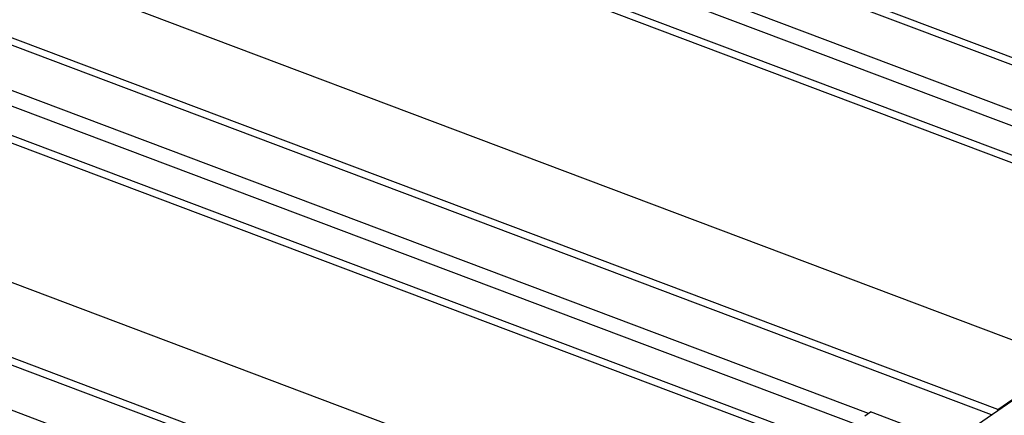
# Model space of a CAD drawing. Header units: millimetres. Extents: x 0 to 841, y 0 to 594.
# Tile 83 of 95: x 590 to 668, y 440 to 472. Entities that reach past the tile are written whole.
import ezdxf

# ---------------------------------------------------------------- set-up
doc = ezdxf.new("R2010")
doc.units = ezdxf.units.MM
doc.layers.add('TRAIT-FORT', color=4, linetype='Continuous', lineweight=25)

msp = doc.modelspace()

# ---------------------------------------------------------------- linework, layer by layer
at = {"layer": 'TRAIT-FORT', "color": 4, "linetype": 'Continuous', "lineweight": 25}
for p, q in [((693.854, 458.808), (610.928, 490.106)), ((694.344, 459.214), (610.94, 490.693)), ((687.127, 454.177), (606.098, 484.759)), ((686.572, 453.795), (606.085, 484.172)), ((664.078, 438.314), (728.081, 482.364)), ((670.107, 464.187), (636.161, 477)), ((673.326, 444.748), (589.922, 476.227)), ((670.081, 462.945), (635.656, 475.938)), ((667.734, 440.899), (584.329, 472.378)), ((667.243, 440.493), (584.317, 471.791)), ((656.714, 439.631), (581.677, 467.952)), ((657.483, 440.593), (587.148, 467.139)), ((656.665, 437.315), (579.487, 466.444)), ((656.653, 436.728), (579.475, 465.857)), ((649.512, 428.358), (566.107, 459.836)), ((643.919, 424.509), (560.514, 455.987)), ((643.429, 424.102), (560.502, 455.4)), ((640.067, 421.788), (563.333, 450.749)), ((667.734, 440.899), (673.326, 444.748)), ((657.189, 440.391), (657.655, 440.712)), ((668.707, 436.541), (657.655, 440.712)), ((667.732, 440.829), (667.734, 440.899))]:
    msp.add_line(p, q, dxfattribs=at)

doc.saveas('drawing.dxf')
